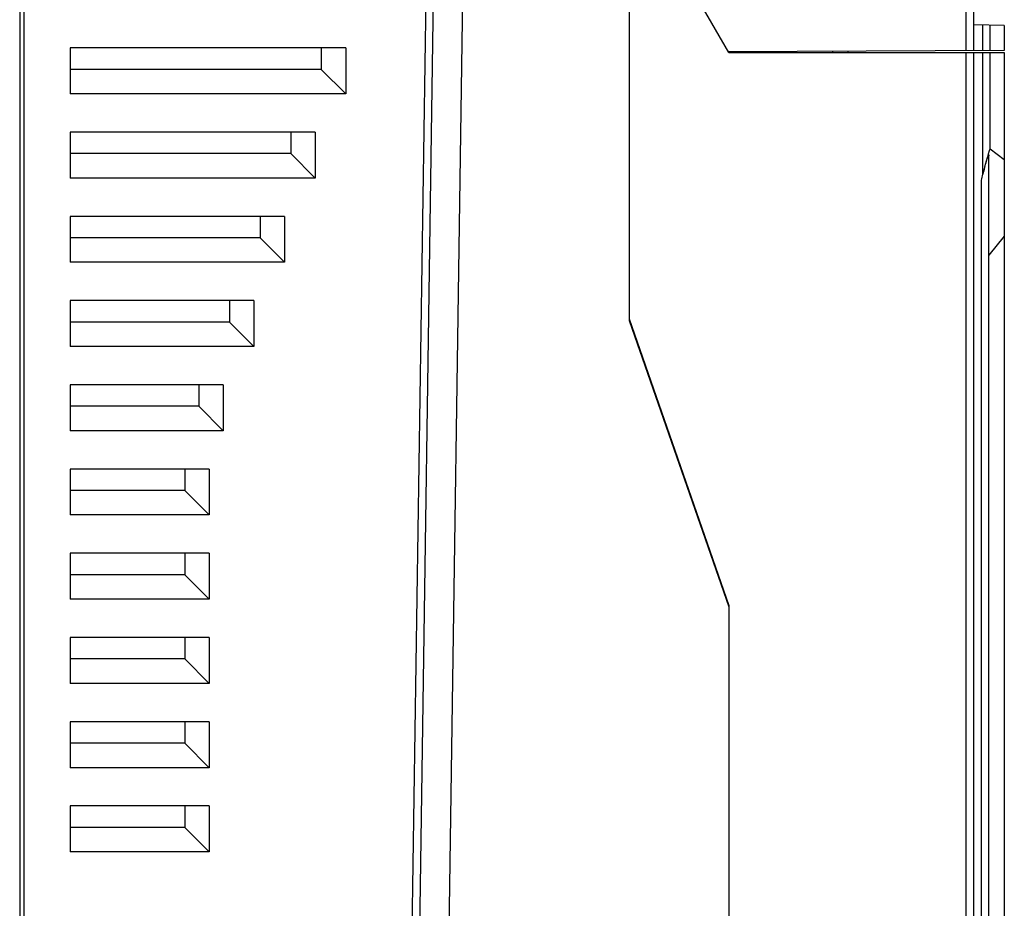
# Model space of a CAD drawing. Header units: millimetres. Extents: x 1117 to 38156, y -1945 to 7303.
# Tile 41 of 256: x 2232 to 2297, y 852 to 910. Entities that reach past the tile are written whole.
import ezdxf

# ---------------------------------------------------------------- set-up
doc = ezdxf.new("R2010")
doc.units = ezdxf.units.MM

msp = doc.modelspace()

# ---------------------------------------------------------------- linework, layer by layer
at = {"linetype": 'Continuous'}
for p, q in [((2232.731, 802.633), (2232.731, 1005.633)), ((2262.683, 1002.382), (2260.231, 835.194)), ((2262.651, 1001.192), (2260.216, 835.194)), ((2257.84, 835.152), (2260.254, 999.738)), ((2258.325, 835.161), (2260.739, 999.731)), ((2232.431, 964.133), (2232.431, 842.133)), ((2294.231, 908.456), (2294.231, 923.291)), ((2294.731, 908.459), (2294.731, 923.333)), ((2272.231, 911.333), (2272.231, 890.833)), ((2278.731, 908.333), (2276.999, 911.333)), ((2296.731, 910.098), (2294.731, 910.133)), ((2295.321, 908.462), (2295.321, 910.123)), ((2295.811, 908.464), (2295.811, 910.114)), ((2296.731, 910.098), (2296.731, 908.469)), ((2235.731, 908.633), (2235.731, 905.633)), ((2253.729, 908.633), (2235.731, 908.633)), ((2252.129, 908.633), (2252.129, 907.233)), ((2253.729, 908.633), (2253.729, 905.633)), ((2296.731, 908.469), (2278.707, 908.375)), ((2278.731, 908.333), (2296.731, 908.333)), ((2285.531, 908.333), (2285.531, 908.41)), ((2286.531, 908.333), (2286.531, 908.416)), ((2294.231, 836.903), (2294.231, 908.333)), ((2294.731, 836.903), (2294.731, 908.333)), ((2295.332, 900.382), (2295.332, 908.333)), ((2295.814, 902.028), (2295.814, 908.333)), ((2296.731, 908.333), (2296.731, 839.168)), ((2252.129, 907.233), (2235.731, 907.233)), ((2253.729, 905.633), (2252.129, 907.233)), ((2253.729, 905.633), (2235.731, 905.633)), ((2235.731, 903.133), (2235.731, 900.133)), ((2251.727, 903.133), (2235.731, 903.133)), ((2250.127, 903.133), (2250.127, 901.733)), ((2251.727, 903.133), (2251.727, 900.133)), ((2250.127, 901.733), (2235.731, 901.733)), ((2251.727, 900.133), (2250.127, 901.733)), ((2295.731, 839.15), (2295.731, 901.581)), ((2296.731, 901.333), (2295.814, 902.028)), ((2251.727, 900.133), (2235.731, 900.133)), ((2295.24, 842.137), (2295.24, 899.997)), ((2235.731, 897.633), (2235.731, 894.633)), ((2249.726, 897.633), (2235.731, 897.633)), ((2248.126, 897.633), (2248.126, 896.233)), ((2249.726, 897.633), (2249.726, 894.633)), ((2248.126, 896.233), (2235.731, 896.233)), ((2249.726, 894.633), (2248.126, 896.233)), ((2296.731, 896.333), (2295.731, 895.09)), ((2249.726, 894.633), (2235.731, 894.633)), ((2235.731, 892.133), (2235.731, 889.133)), ((2247.724, 892.133), (2235.731, 892.133)), ((2246.124, 892.133), (2246.124, 890.733)), ((2247.724, 892.133), (2247.724, 889.133)), ((2246.124, 890.733), (2235.731, 890.733)), ((2247.724, 889.133), (2246.124, 890.733)), ((2272.231, 890.933), (2278.731, 872.233)), ((2272.231, 890.833), (2278.731, 872.133)), ((2247.724, 889.133), (2235.731, 889.133)), ((2235.731, 886.633), (2235.731, 883.633)), ((2245.722, 886.633), (2235.731, 886.633)), ((2244.122, 886.633), (2244.122, 885.233)), ((2245.722, 886.633), (2245.722, 883.633)), ((2244.122, 885.233), (2235.731, 885.233)), ((2245.722, 883.633), (2244.122, 885.233)), ((2245.722, 883.633), (2235.731, 883.633)), ((2235.731, 881.133), (2235.731, 878.133)), ((2244.812, 881.133), (2235.731, 881.133)), ((2243.212, 881.133), (2243.212, 879.733)), ((2244.812, 881.133), (2244.812, 878.133)), ((2243.212, 879.733), (2235.731, 879.733)), ((2244.812, 878.133), (2243.212, 879.733)), ((2244.812, 878.133), (2235.731, 878.133)), ((2235.731, 875.633), (2235.731, 872.633)), ((2244.812, 875.633), (2235.731, 875.633)), ((2243.212, 875.633), (2243.212, 874.233)), ((2244.812, 875.633), (2244.812, 872.633)), ((2243.212, 874.233), (2235.731, 874.233)), ((2244.812, 872.633), (2243.212, 874.233)), ((2244.812, 872.633), (2235.731, 872.633)), ((2278.731, 872.233), (2278.731, 836.133)), ((2235.731, 870.133), (2235.731, 867.133)), ((2244.812, 870.133), (2235.731, 870.133)), ((2243.212, 870.133), (2243.212, 868.733)), ((2244.812, 870.133), (2244.812, 867.133)), ((2243.212, 868.733), (2235.731, 868.733)), ((2244.812, 867.133), (2243.212, 868.733)), ((2244.812, 867.133), (2235.731, 867.133)), ((2235.731, 864.633), (2235.731, 861.633)), ((2244.812, 864.633), (2235.731, 864.633)), ((2243.212, 864.633), (2243.212, 863.233)), ((2244.812, 864.633), (2244.812, 861.633)), ((2243.212, 863.233), (2235.731, 863.233)), ((2244.812, 861.633), (2243.212, 863.233)), ((2244.812, 861.633), (2235.731, 861.633)), ((2235.731, 859.133), (2235.731, 856.133)), ((2244.812, 859.133), (2235.731, 859.133)), ((2243.212, 859.133), (2243.212, 857.733)), ((2244.812, 859.133), (2244.812, 856.133)), ((2243.212, 857.733), (2235.731, 857.733)), ((2244.812, 856.133), (2243.212, 857.733)), ((2244.812, 856.133), (2235.731, 856.133))]:
    msp.add_line(p, q, dxfattribs=at)
for points, knots in [([(2295.332, 900.386), (2295.348, 900.449), (2295.382, 900.573), (2295.429, 900.76), (2295.479, 900.945), (2295.521, 901.099), (2295.556, 901.22), (2295.583, 901.31), (2295.611, 901.397), (2295.635, 901.468), (2295.654, 901.523), (2295.669, 901.561), (2295.684, 901.594), (2295.696, 901.619), (2295.707, 901.633), (2295.713, 901.639), (2295.721, 901.64), (2295.725, 901.633), (2295.728, 901.624), (2295.731, 901.607), (2295.731, 901.592), (2295.731, 901.581)], [0, 0, 0, 0, 0.139884, 0.279904, 0.419327, 0.557786, 0.626395, 0.694325, 0.761179, 0.826145, 0.85739, 0.887188, 0.914615, 0.937568, 0.946317, 0.952467, 0.956529, 0.961264, 0.968144, 0.97719, 1, 1, 1, 1]), ([(2295.623, 901.522), (2295.596, 901.429), (2295.493, 901.052), (2295.4, 900.672), (2295.332, 900.386)], [0, 0, 0, 0, 0.247928, 1, 1, 1, 1]), ([(2295.814, 902.028), (2295.806, 902.033), (2295.789, 902.009), (2295.778, 901.988), (2295.76, 901.947), (2295.739, 901.893), (2295.715, 901.823), (2295.691, 901.75), (2295.66, 901.649), (2295.638, 901.573), (2295.623, 901.522)], [0, 0, 0, 0, 0.049664, 0.098844, 0.156745, 0.284829, 0.421821, 0.563259, 0.707319, 1, 1, 1, 1])]:
    msp.add_open_spline(points, degree=3, knots=knots, dxfattribs=at)
msp.add_open_spline([(2295.24, 899.997), (2295.27, 900.125), (2295.302, 900.253), (2295.332, 900.382)], degree=3, dxfattribs=at)

doc.saveas('drawing.dxf')
